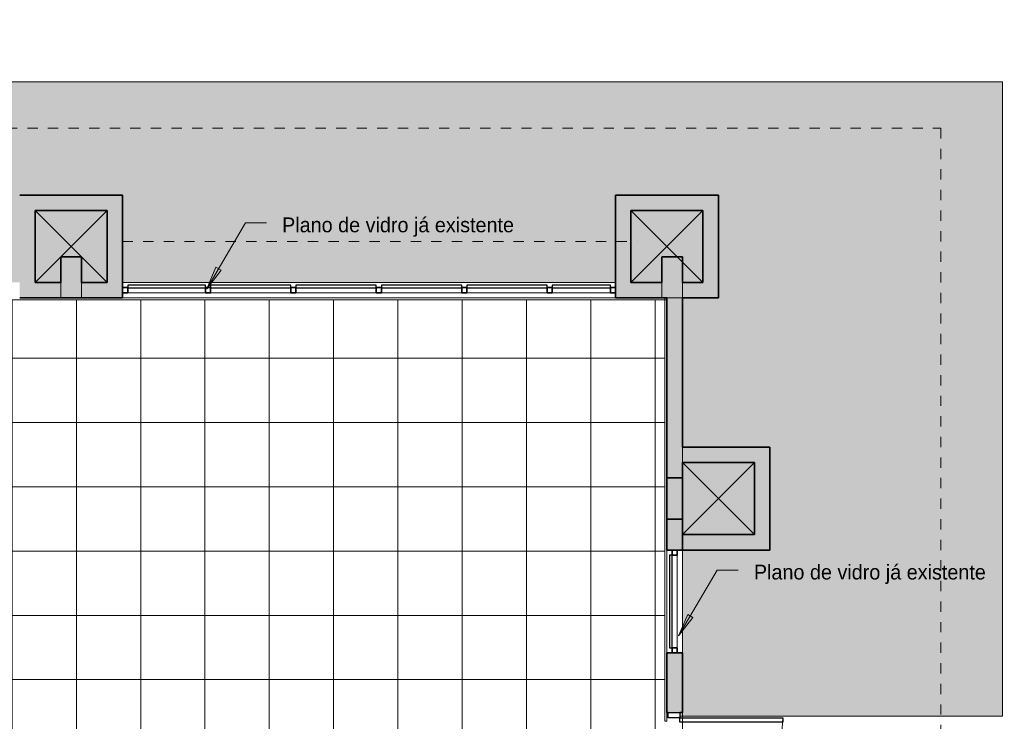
# Model space of a CAD drawing. Header units: metres. Extents: x -33 to 1508, y -379 to 284.
# Tile 169 of 186: x 16 to 26, y -3 to 4. Entities that reach past the tile are written whole.
import ezdxf

# ---------------------------------------------------------------- set-up
doc = ezdxf.new("R2010")
doc.units = ezdxf.units.M
doc.linetypes.add('Projeção', pattern=[0.003969, 0.002381, -0.001587])
for name, color, linetype, lineweight in [('A-DETL-THIN', 151, 'Continuous', 18), ('A-DOOR', 31, 'Continuous', 18), ('A-DOOR-FRAM', 31, 'Continuous', 25), ('A-FLOR', 192, 'Continuous', 18), ('A-FLOR-OVHD', 1, 'Projeção', 18), ('A-FLOR-PATT', 8, 'Continuous', 18), ('A-GLAZ-CURT', 52, 'Continuous', 18), ('A-GLAZ-CWMG', 51, 'Continuous', 18), ('A-WALL', 113, 'Continuous', 18), ('A-WALL-PATT', 111, 'Continuous', 35), ('G-ANNO-TEXT', 231, 'Continuous', 9)]:
    doc.layers.add(name, color=color, linetype=linetype, lineweight=lineweight)
doc.styles.add('Century Gothic', font='GOTHIC.TTF', dxfattribs={"height": 0.143711})

# ---------------------------------------------------------------- blocks, each defined once
blk = doc.blocks.new('Painel do sistema - Envidraçado-165820-1-PLANTA CONSTRUIR DEMOLIR')
at = {"layer": 'A-GLAZ-CURT', "lineweight": 25}
for p, q in [((0.3775, 0.0495), (-0.3775, 0.0495)), ((-0.3775, 0.0495), (-0.3775, 0.0245)), ((-0.3775, 0.0245), (0.3775, 0.0245)), ((0.3775, 0.0245), (0.3775, 0.0495))]:
    blk.add_line(p, q, dxfattribs=at)
blk = doc.blocks.new('Painel do sistema - Envidraçado-165823-1-PLANTA CONSTRUIR DEMOLIR')
at = {"layer": 'A-GLAZ-CURT', "lineweight": 25}
for p, q in [((0.39, 0.0495), (-0.39, 0.0495)), ((-0.39, 0.0495), (-0.39, 0.0245)), ((-0.39, 0.0245), (0.39, 0.0245)), ((0.39, 0.0245), (0.39, 0.0495))]:
    blk.add_line(p, q, dxfattribs=at)
blk = doc.blocks.new('Painel do sistema - Envidraçado-2051386-1-PLANTA CONSTRUIR DEMOLIR')
at = {"layer": 'A-GLAZ-CURT', "lineweight": 25}
for p, q in [((0.2825, 0.0495), (-0.2825, 0.0495)), ((-0.2825, 0.0495), (-0.2825, 0.0245)), ((-0.2825, 0.0245), (0.2825, 0.0245)), ((0.2825, 0.0245), (0.2825, 0.0495))]:
    blk.add_line(p, q, dxfattribs=at)
blk = doc.blocks.new('Montante retangular - 50 x 150 mm-165979-1-PLANTA CONSTRUIR DEMOLIR')
at = {"layer": 'A-GLAZ-CWMG', "lineweight": 35}
for p, q in [((-0.05, 0.025), (0, 0.025)), ((-0.05, -0.025), (-0.05, 0.025)), ((0, 0.025), (0, -0.025)), ((0, -0.025), (-0.05, -0.025))]:
    blk.add_line(p, q, dxfattribs=at)
blk = doc.blocks.new('Montante retangular - 50 x 150 mm-165977-1-PLANTA CONSTRUIR DEMOLIR')
at = {"layer": 'A-GLAZ-CWMG', "lineweight": 35}
for p, q in [((-0.025, 0.025), (0.025, 0.025)), ((-0.025, -0.025), (-0.025, 0.025)), ((0.025, 0.025), (0.025, -0.025)), ((0.025, -0.025), (-0.025, -0.025))]:
    blk.add_line(p, q, dxfattribs=at)
blk = doc.blocks.new('Montante retangular - 50 x 150 mm-165978-1-PLANTA CONSTRUIR DEMOLIR')
at = {"layer": 'A-GLAZ-CWMG', "lineweight": 35}
for p, q in [((0, 0.025), (-0.05, 0.025)), ((-0.05, 0.025), (-0.05, -0.025)), ((0, -0.025), (0, 0.025)), ((-0.05, -0.025), (0, -0.025))]:
    blk.add_line(p, q, dxfattribs=at)
blk = doc.blocks.new('Montante retangular - 50 x 150 mm-165958-1-PLANTA CONSTRUIR DEMOLIR')
at = {"layer": 'A-GLAZ-CWMG'}
blk.add_line((3.5477, -12.6146), (2.7677, -12.6146), dxfattribs=at)
blk = doc.blocks.new('Montante retangular - 50 x 150 mm-2051384-1-PLANTA CONSTRUIR DEMOLIR')
at = {"layer": 'A-GLAZ-CWMG'}
blk.add_line((22.1627, -12.6146), (21.5977, -12.6146), dxfattribs=at)
blk = doc.blocks.new('Montante retangular - 50 x 150 mm-165960-1-PLANTA CONSTRUIR DEMOLIR')
at = {"layer": 'A-GLAZ-CWMG'}
blk.add_line((0.2277, -12.6146), (-0.5273, -12.6146), dxfattribs=at)
blk = doc.blocks.new('Double_Aluminum_Door_with_Transom_6328 - 6_-0_ x 7_-0_ x 9_-0_H_-1802341-1-PLANTA CONSTRUIR DEMOLIR')
at = {"layer": 'A-DOOR', "color": 10, "lineweight": 25}
for p, q in [((-0.95555, -0.0496), (-1, -0.0496)), ((-1, -0.0496), (-1, -1.0496)), ((-0.95555, -1.0496), (-0.95555, -0.0496)), ((0.95555, -0.0496), (1, -0.0496)), ((0.95555, -1.0496), (0.95555, -0.0496)), ((1, -0.0496), (1, -1.0496)), ((-1, -1.0496), (-0.95555, -1.0496)), ((1, -1.0496), (0.95555, -1.0496))]:
    blk.add_line(p, q, dxfattribs=at)
at = {"layer": 'A-DOOR', "color": 1}
for centre, start, end in [((-1, -0.0496), 270, 0), ((1, -0.0496), 180, 270)]:
    blk.add_arc(centre, 1, start, end, dxfattribs=at)
at = {"layer": 'A-DOOR-FRAM', "color": 10}
for p, q in [((-1.0508, -0.0496), (-1.0508, 0.0647)), ((-1.0508, 0.0647), (-1, 0.0647)), ((-1, 0.0647), (-1, -0.0496)), ((1, -0.0496), (1, 0.0647)), ((1, 0.0647), (1.0508, 0.0647)), ((1.0508, 0.0647), (1.0508, -0.0496)), ((-1, -0.0496), (-1.0508, -0.0496)), ((1.0508, -0.0496), (1, -0.0496))]:
    blk.add_line(p, q, dxfattribs=at)
blk = doc.blocks.new('Montante retangular - 50 x 150 mm-966274-1-PLANTA CONSTRUIR DEMOLIR')
at = {"layer": 'A-GLAZ-CWMG', "lineweight": 35}
for p, q in [((0, 0.025), (-0.05, 0.025)), ((-0.05, 0.025), (-0.05, -0.025)), ((0, -0.025), (0, 0.025)), ((-0.05, -0.025), (0, -0.025))]:
    blk.add_line(p, q, dxfattribs=at)
blk = doc.blocks.new('Painel do sistema - Envidraçado-966464-1-PLANTA CONSTRUIR DEMOLIR')
at = {"layer": 'A-GLAZ-CURT', "lineweight": 25}
for p, q in [((0.45, 0.0495), (-0.45, 0.0495)), ((-0.45, 0.0495), (-0.45, 0.0245)), ((-0.45, 0.0245), (0.45, 0.0245)), ((0.45, 0.0245), (0.45, 0.0495))]:
    blk.add_line(p, q, dxfattribs=at)
blk = doc.blocks.new('Montante retangular - 50 x 150 mm-966276-1-PLANTA CONSTRUIR DEMOLIR')
at = {"layer": 'A-GLAZ-CWMG', "lineweight": 35}
for p, q in [((-0.05, 0.025), (0, 0.025)), ((-0.05, -0.025), (-0.05, 0.025)), ((0, 0.025), (0, -0.025)), ((0, -0.025), (-0.05, -0.025))]:
    blk.add_line(p, q, dxfattribs=at)
blk = doc.blocks.new('Montante retangular - 50 x 150 mm-966399-1-PLANTA CONSTRUIR DEMOLIR')
at = {"layer": 'A-GLAZ-CWMG'}
blk.add_line((22.8127, -1.2146), (22.8127, -2.1146), dxfattribs=at)

msp = doc.modelspace()

# ---------------------------------------------------------------- hatches: boundary and pattern name
at = {"layer": 'A-FLOR-PATT'}
h = msp.add_hatch(color=256, dxfattribs=at)
h.paths.add_polyline_path([(12.1195, -28.517), (25.9908, -28.517), (25.9908, -28.4807), (8.9697, -28.4807), (8.9697, -19.3089), (25.9908, -19.3089), (25.9908, -13.2646), (25.9727, -13.2646), (25.9727, -4.781), (22.7127, -4.781), (22.7127, -4.8454), (22.723, -4.8454), (22.723, -4.7946), (22.8373, -4.7946), (22.8373, -4.8454), (22.8627, -4.8454), (22.8627, -6.1646), (23.7127, -6.1646), (23.7127, -7.1646), (22.8862, -7.1649), (22.8627, -8.8734), (22.8627, -12.5146), (23.2127, -12.5146), (23.2127, -13.5146), (22.2127, -13.5146), (22.2127, -12.6646), (17.4227, -12.6646), (17.4227, -13.5146), (16.4227, -13.5146), (16.4227, -12.6646), (11.4227, -12.6646), (11.4227, -13.5146), (10.4227, -13.5146), (10.4227, -12.6646), (5.4227, -12.6646), (5.4227, -13.5146), (4.4227, -13.5146), (4.4227, -12.6646), (-0.5773, -12.6646), (-0.5773, -19.8146), (-0.0773, -19.8146), (-0.0773, -21.3146), (-1.6276, -21.3146), (-1.6276, -20.8146), (-6.4273, -20.8146), (-6.4273, -21.0199), (3.9602, -28.517), (11.8038, -28.517)], flags=0)
h.paths.add_polyline_path([(-32.8266, -28.517), (-31.3338, -28.517), (-32.8266, -27.4573)], flags=0)
h.paths.add_polyline_path([(-24.17, -21.3146), (-23.8773, -21.3146), (-23.8773, -20.3146), (-26.884, -20.3146), (-26.884, -12.7646), (-27.884, -12.7646), (-27.884, -13.2896), (-29.0273, -13.2896), (-29.0273, -11.7896), (-28.5123, -11.7896), (-28.5123, -1.5146), (-29.0273, -1.5146), (-29.0273, -0.0146), (-28.5123, -0.0146), (-28.5123, 4.3354), (-29.0273, 4.3354), (-29.0273, 5.8354), (-28.5273, 5.8354), (-28.5273, 10.8354), (-29.0273, 10.8354), (-29.0273, 11.8354), (-28.5273, 11.8354), (-28.5273, 16.8354), (-29.0273, 16.8354), (-29.0273, 17.8354), (-28.5273, 17.8354), (-28.5273, 22.8354), (-29.0273, 22.8354), (-29.0273, 23.8354), (-28.5273, 23.8354), (-28.5273, 29.0854), (-29.0273, 29.0854), (-29.0273, 30.0854), (-28.0273, 30.0854), (-28.0273, 29.2354), (-26.2119, 29.2354), (-26.2119, 31.8854), (-28.1773, 31.8854), (-28.1773, 31.8983), (-32.8266, 31.8983), (-32.8266, -16.332), (-26.884, -20.6878), (-26.7354, -20.7903), (-26.5752, -20.8877), (-26.4097, -20.9757), (-26.2395, -21.054), (-26.065, -21.1225), (-25.8868, -21.1808), (-25.7056, -21.2287), (-25.522, -21.2662), (-25.3365, -21.2931), (-25.1497, -21.3092), (-24.9624, -21.3146), (-24.64, -21.3146)], flags=0)
h.paths.add_polyline_path([(-23.6951, -21.1646), (-22.5273, -21.1646), (-22.5273, -20.3146), (-23.7273, -20.3146), (-23.7273, -21.1646)], flags=0)
h.paths.add_polyline_path([(-1.4776, -21.1646), (-0.2273, -21.1646), (-0.2273, -19.9646), (-0.5773, -19.9646), (-0.5773, -20.8146), (-1.4776, -20.8146), (-1.4776, -21.0199)], flags=0)
h.paths.add_polyline_path([(-6.9273, -16.7159), (-6.8273, -16.7159), (-6.8273, -16.5659), (-6.8773, -16.5659), (-6.8773, -16.7146), (-6.9273, -16.7146)], flags=0)
h.paths.add_polyline_path([(-5.9273, -16.7159), (-5.9273, -16.7146), (-5.9773, -16.7146), (-5.9773, -16.5659), (-6.0273, -16.5659), (-6.0273, -16.7159), (-5.9285, -16.7159)], flags=0)
h.paths.add_polyline_path([(-30.7711, -16.5245), (-30.7711, -14.5245), (-29.4711, -14.5245), (-29.4711, -16.5245)], flags=0)
h.paths.add_polyline_path([(-11.234, -16.5146), (-11.2273, -16.5146), (-11.2273, -15.0146), (-11.234, -15.0146), (-11.234, -16.5112)], flags=0)
h.paths.add_polyline_path([(-6.3673, -15.4146), (-6.2573, -15.4146), (-6.2573, -15.2646), (-6.3673, -15.2646), (-6.3673, -15.3946)], flags=0)
h.paths.add_polyline_path([(22.6927, -13.3646), (23.0627, -13.3646), (23.0627, -12.6646), (22.3627, -12.6646), (22.3627, -13.3646), (22.6889, -13.3646)], flags=0)
h.paths.add_polyline_path([(16.5727, -13.3646), (17.2727, -13.3646), (17.2727, -12.6646), (16.5727, -12.6646)], flags=0)
h.paths.add_polyline_path([(10.7227, -13.3646), (11.2727, -13.3646), (11.2727, -12.6646), (10.5727, -12.6646), (10.5727, -13.3646)], flags=0)
h.paths.add_polyline_path([(5.2727, -13.3646), (5.2727, -12.6646), (4.5727, -12.6646), (4.5727, -13.3646), (5.1227, -13.3646)], flags=0)
h.paths.add_polyline_path([(-28.3243, -13.1396), (-28.034, -13.1396), (-28.034, -12.7646), (-28.2123, -12.7646), (-28.2123, -12.7896), (-28.5123, -12.7896), (-28.5123, -11.9396), (-28.8773, -11.9396), (-28.8773, -13.1396), (-28.5123, -13.1396)], flags=0)
h.paths.add_polyline_path([(23.5627, -7.0146), (23.5627, -6.3146), (22.8627, -6.3146), (22.8627, -7.0146)], flags=0)
h.paths.add_polyline_path([(22.7127, -2.781), (22.723, -2.781), (22.723, -2.7438), (22.7127, -2.7438)], flags=0)
h.paths.add_polyline_path([(22.8373, -2.781), (25.9727, -2.781), (25.9727, 3.3854), (-0.2973, 3.3854), (-0.2973, 1.4354), (4.4227, 1.4354), (4.4227, 2.2854), (5.4227, 2.2854), (5.4227, 1.4354), (10.4227, 1.4354), (10.4233, 2.2854), (11.4227, 2.2854), (11.4227, 1.4354), (16.4227, 1.4354), (16.4227, 2.2854), (17.4227, 2.2854), (17.4227, 1.4354), (22.2127, 1.4354), (22.2127, 2.2854), (23.2127, 2.2854), (23.2127, 1.2854), (22.8627, 1.2854), (22.8627, -0.1646), (23.7127, -0.1646), (23.7127, -1.1646), (22.8627, -1.1646), (22.8627, -2.7438), (22.8373, -2.7438)], flags=0)
h.paths.add_polyline_path([(-6.5872, -1.8133), (-6.5873, -1.8132), (-7.9956, -0.538), (-8.5929, -1.1977), (-8.4888, -1.292), (-7.8915, -0.6323), (-6.5874, -1.8132)], flags=0)
h.paths.add_polyline_path([(-9.0023, -1.6499), (-9.0023, -1.6498), (-9.0024, -1.6498)], flags=0)
h.paths.add_polyline_path([(-28.8052, -1.3646), (-28.5123, -1.3646), (-28.5123, -0.1646), (-28.8773, -0.1646), (-28.8773, -1.3646)], flags=0)
h.paths.add_polyline_path([(-8.4499, -1.2484), (-8.5537, -1.1545), (-8.011, -0.555), (-7.9118, -0.6542), (-8.3529, -1.1413)], flags=0)
h.paths.add_polyline_path([(22.8627, -1.0146), (23.5627, -1.0146), (23.5627, -0.3146), (22.8627, -0.3146), (22.8627, -0.8646)], flags=0)
h.paths.add_polyline_path([(22.3627, 1.4354), (22.6627, 1.4354), (22.6627, 1.6854), (22.8627, 1.6854), (22.8627, 1.4354), (23.0627, 1.4354), (23.0627, 2.1354), (22.3627, 2.1354), (22.3627, 1.6854)], flags=0)
h.paths.add_polyline_path([(17.2727, 1.4354), (17.2727, 2.1354), (16.5727, 2.1354), (16.5727, 1.4354), (16.8227, 1.4354), (16.8227, 1.6854), (17.0227, 1.6854), (17.0227, 1.4354)], flags=0)
h.paths.add_polyline_path([(4.8227, 1.4354), (4.8227, 1.6854), (5.0227, 1.6854), (5.0227, 1.4354), (5.2727, 1.4354), (5.2727, 2.1354), (4.5727, 2.1354), (4.5727, 1.4354)], flags=0)
h.paths.add_polyline_path([(11.0227, 1.4354), (11.2727, 1.4354), (11.2727, 2.1354), (10.5727, 2.1354), (10.5727, 1.4354), (10.8227, 1.4354), (10.8227, 1.6854), (11.0227, 1.6854)], flags=0)
h.paths.add_polyline_path([(-28.8773, 4.4854), (-28.5123, 4.4854), (-28.5123, 4.9953), (-28.1773, 4.9953), (-28.1773, 5.6854), (-28.8773, 5.6854), (-28.8773, 4.6953)], flags=0)
h.paths.add_polyline_path([(-20.1273, 4.9953), (-19.3773, 4.9953), (-19.3773, 5.6854), (-20.1273, 5.6854), (-20.1273, 5.0006)], flags=0)
h.paths.add_polyline_path([(-5.0773, 5.2654), (-4.6273, 5.2654), (-4.6273, 5.2854), (-5.0773, 5.2854)], flags=0)
h.paths.add_polyline_path([(12.6058, 5.2754), (16.4227, 5.2754), (16.4227, 6.1854), (17.4227, 6.1854), (17.4227, 5.2754), (22.2127, 5.2754), (22.2127, 6.1854), (23.2127, 6.1854), (23.2127, 5.2754), (25.9908, 5.2754), (25.9908, 10.8354), (8.9889, 10.8354), (8.9889, 31.8983), (-1.5273, 31.8983), (-1.5273, 30.0854), (-0.6773, 30.0854), (-0.6773, 29.0854), (-1.5273, 29.0854), (-1.5273, 23.8354), (-0.6773, 23.8354), (-0.6773, 22.8354), (-1.5273, 22.8354), (-1.5273, 17.8354), (-0.6773, 17.8354), (-0.6773, 16.8354), (-1.5273, 16.8354), (-1.5273, 11.8354), (-0.6773, 11.8354), (-0.6773, 10.9754), (4.5227, 10.9754), (4.5227, 6.1854), (5.4227, 6.1854), (5.4227, 5.2754), (10.4227, 5.2754), (10.4227, 6.1854), (11.4227, 6.1854), (11.4227, 5.2754)], flags=0)
h.paths.add_polyline_path([(-2.3023, 5.2854), (-2.3023, 5.2854), (-3.4179, 5.2854)], flags=0)
h.paths.add_polyline_path([(22.5127, 5.3354), (23.0627, 5.3354), (23.0627, 6.0354), (22.3627, 6.0354), (22.3627, 5.3354)], flags=0)
h.paths.add_polyline_path([(17.1227, 5.3354), (17.2727, 5.3354), (17.2727, 6.0354), (16.5727, 6.0354), (16.5727, 5.3354), (16.7227, 5.3354)], flags=0)
h.paths.add_polyline_path([(4.7227, 5.3354), (5.2727, 5.3354), (5.2727, 6.0354), (4.5727, 6.0354), (4.5727, 5.3354)], flags=0)
h.paths.add_polyline_path([(11.1227, 5.3354), (11.2727, 5.3354), (11.2727, 6.0354), (10.5727, 6.0354), (10.5727, 5.3354), (10.7227, 5.3354)], flags=0)
h.paths.add_polyline_path([(-5.3273, 6.3354), (-3.4373, 6.3354), (-3.4373, 31.8854), (-8.1773, 31.8854), (-8.1773, 29.2354), (-5.4773, 29.2354), (-5.4773, 30.0854), (-4.4773, 30.0854), (-4.4773, 29.0854), (-5.3273, 29.0854), (-5.3273, 23.8354), (-4.4773, 23.8354), (-4.4773, 22.8354), (-5.3273, 22.8354), (-5.3273, 17.8354), (-4.4773, 17.8354), (-4.4773, 16.8354), (-5.3273, 16.8354), (-5.3273, 11.8354), (-4.4773, 11.8354), (-4.4773, 10.8354), (-5.3273, 10.8354), (-5.3273, 9.2425)], flags=0)
h.paths.add_polyline_path([(-1.5232, 10.9854), (-0.8273, 10.9854), (-0.8273, 11.6854), (-1.5273, 11.6854), (-1.5273, 10.9854)], flags=0)
h.paths.add_polyline_path([(-4.6273, 10.9854), (-4.6273, 11.6854), (-5.3273, 11.6854), (-5.3273, 11.4354), (-5.0773, 11.4354), (-5.0773, 11.2354), (-5.3273, 11.2354), (-5.3273, 10.9854), (-4.7648, 10.9854)], flags=0)
h.paths.add_polyline_path([(-28.8773, 10.9854), (-28.5273, 10.9854), (-28.5273, 11.6854), (-28.8773, 11.6854), (-28.8773, 11.1354)], flags=0)
h.paths.add_polyline_path([(-4.6273, 16.9854), (-4.6273, 17.6854), (-5.3273, 17.6854), (-5.3273, 16.9854)], flags=0)
h.paths.add_polyline_path([(-0.8273, 16.9854), (-0.8273, 17.6854), (-1.5273, 17.6854), (-1.5273, 16.9854)], flags=0)
h.paths.add_polyline_path([(-28.8773, 16.9854), (-28.5273, 16.9854), (-28.5273, 17.6854), (-28.8773, 17.6854), (-28.8773, 17.1354)], flags=0)
h.paths.add_polyline_path([(-5.3273, 22.9854), (-4.6273, 22.9854), (-4.6273, 23.6854), (-5.3273, 23.6854), (-5.3273, 23.2354)], flags=0)
h.paths.add_polyline_path([(-0.8273, 22.9854), (-0.8273, 23.6854), (-1.5273, 23.6854), (-1.5273, 22.9854)], flags=0)
h.paths.add_polyline_path([(-28.5273, 22.9854), (-28.5273, 23.6854), (-28.8773, 23.6854), (-28.8773, 22.9854)], flags=0)
h.paths.add_polyline_path([(-4.9277, 29.2354), (-4.6273, 29.2354), (-4.6273, 29.9354), (-5.3273, 29.9354), (-5.3273, 29.2354), (-5.1719, 29.2354)], flags=0)
h.paths.add_polyline_path([(-20.1273, 29.2354), (-19.4273, 29.2354), (-19.4273, 29.9354), (-20.1273, 29.9354)], flags=0)
h.paths.add_polyline_path([(-0.8273, 29.2354), (-0.8273, 29.9354), (-1.5273, 29.9354), (-1.5273, 29.2354)], flags=0)
h.paths.add_polyline_path([(-19.2773, 29.2354), (-12.6773, 29.2354), (-12.6773, 31.8854), (-23.2119, 31.8854), (-23.2119, 29.2354), (-20.2773, 29.2354), (-20.2773, 30.0854), (-19.2773, 30.0854), (-19.2773, 29.9354)], flags=0)
h.paths.add_polyline_path([(-28.5273, 29.2354), (-28.1773, 29.2354), (-28.1773, 29.9354), (-28.8773, 29.9354), (-28.8773, 29.2354)], flags=0)
h = msp.add_hatch(dxfattribs=at)
h.set_pattern_fill('FP_1', color=256, style=0, pattern_type=2)
h.set_pattern_definition([(270, (0.723, 8.2), (0.625, 4e-17), []), (0, (0.723, 8.2), (0, 0.625), [])])
h.paths.add_polyline_path([(4.5727, -12.5146), (22.6927, -12.5146), (22.6927, -4.6645), (22.7127, -4.6645), (22.7127, -2.8294), (22.6927, -2.8294), (22.6927, 1.2654), (-1.3173, 1.2654), (-1.3173, 1.5354), (-1.5471, 1.5354), (-2.126, 2.0679), (-2.484, 1.6787), (-2.5208, 1.7126), (-2.4869, 1.7494), (-2.505, 1.766), (-2.2147, 2.0815), (-2.1963, 2.0653), (-2.1628, 2.1017), (-2.2311, 2.1645), (-2.1295, 2.2749), (-1.4886, 1.6854), (-1.2973, 1.6854), (-1.2973, 5.1854), (-1.6773, 5.1854), (-1.6773, 5.2854), (-4.4773, 5.2854), (-4.4773, 5.1154), (-5.0773, 5.1154), (-5.0773, 4.8502), (-4.8582, 4.6552), (-4.9712, 4.5282), (-5.0358, 4.5857), (-5.0558, 4.5633), (-5.0375, 4.547), (-5.2932, 4.2596), (-5.3119, 4.2755), (-5.3448, 4.2385), (-5.3821, 4.2718), (-5.0732, 4.619), (-5.4973, 4.9964), (-5.4973, 29.0854), (-9.5575, 29.0854), (-9.5575, 29.0804), (-9.8815, 29.0804), (-9.8815, 29.0854), (-11.4073, 29.0854), (-11.4073, 29.0654), (-19.2773, 29.0654), (-19.2773, 24.0796), (-19.4273, 24.0796), (-19.4273, 29.0654), (-23.7673, 29.0654), (-23.7673, 29.0854), (-25.7073, 29.0854), (-25.7073, 29.0654), (-28.3673, 29.0654), (-28.3673, 29.0854), (-28.3773, 29.0854), (-28.3773, 5.8354), (-28.044, 5.8354), (-28.044, 5.8366), (-27.534, 5.8366), (-27.534, 5.1787), (-28.0273, 5.1787), (-28.0273, 4.9953), (-20.2973, 4.9953), (-20.2973, 5.8454), (-20.2773, 5.8454), (-20.2773, 5.8354), (-19.2273, 5.8354), (-19.2273, 5.8253), (-17.2832, 5.8253), (-15.2671, 7.8414), (-15.2671, 9.6057), (-12.9671, 9.6057), (-12.9671, 9.0902), (-9.688, 9.0902), (-9.688, 6.2402), (-9.888, 6.2402), (-9.888, 8.8902), (-12.9671, 8.8902), (-12.9671, 7.1266), (-12.9455, 7.1131), (-12.8384, 7.0316), (-12.7392, 6.9405), (-12.6487, 6.8408), (-12.5678, 6.7331), (-12.4945, 6.6132), (-12.4373, 6.4979), (-12.3888, 6.3723), (-12.9671, 5.794), (-12.9671, 2.5099), (-11.5938, 3.8832), (-11.4664, 3.8329), (-11.3483, 3.7734), (-11.2341, 3.7021), (-11.1269, 3.6205), (-11.0277, 3.5295), (-10.9372, 3.4298), (-10.8563, 3.3221), (-10.783, 3.2022), (-10.7258, 3.0869), (-10.6773, 2.9613), (-12.9671, 0.6715), (-12.9671, -0.8916), (-15.2671, -0.8916), (-15.2671, 3.494), (-15.4382, 3.3229), (-15.5688, 3.3742), (-15.6842, 3.4316), (-15.7996, 3.503), (-15.9062, 3.5833), (-16.0059, 3.6738), (-16.097, 3.7729), (-16.1785, 3.88), (-16.2499, 3.9941), (-16.3106, 4.1143), (-16.3601, 4.2395), (-15.2671, 5.3324), (-15.2671, 7.5586), (-17.0004, 5.8253), (-16.4273, 5.8253), (-16.4273, 5.6753), (-17.1504, 5.6753), (-17.5773, 5.2485), (-17.5773, 3.2996), (-16.7973, 3.2996), (-16.7973, 3.2253), (-16.0773, 3.2253), (-16.0773, -3.5388), (-14.6403, -3.5388), (-14.6403, -3.4835), (-14.2603, -3.4835), (-14.2603, -3.5388), (-14.1803, -3.5388), (-14.1803, -3.4835), (-13.8003, -3.4835), (-13.8003, -3.5388), (-13.6203, -3.5388), (-13.6203, -3.4835), (-13.2403, -3.4835), (-13.2403, -3.5388), (-13.1603, -3.5388), (-13.1603, -3.4835), (-12.7803, -3.4835), (-12.7803, -3.5388), (-12.3989, -3.5387), (-11.9537, -3.047), (-12.4725, -2.5772), (-9.9107, 0.252), (-10.9115, 1.1582), (-9.0714, 3.1905), (-6.4229, 3.1905), (-6.3168, 3.2966), (-6.2815, 3.2612), (-5.9602, 3.6223), (-5.9228, 3.589), (-5.9561, 3.5517), (-5.9378, 3.5354), (-6.1935, 3.248), (-6.2122, 3.2638), (-6.2451, 3.2269), (-6.2638, 3.2435), (-6.2107, 3.1905), (-6.3607, 3.0405), (-6.5304, 3.0405), (-6.4881, 2.9982), (-6.4853, 3.001), (-6.4761, 3.0003), (-6.4315, 2.9557), (-6.4386, 2.9487), (-6.4229, 2.9319), (-6.5001, 2.8546), (-5.9167, 2.2712), (-5.945, 2.243), (-6.5447, 2.8426), (-6.5517, 2.8355), (-6.597, 2.8808), (-6.597, 2.8893), (-6.5942, 2.8921), (-6.6229, 2.9208), (-6.6229, 2.8655), (-7.0229, 2.8655), (-7.0229, 3.0405), (-9.0048, 3.0405), (-9.6595, 2.3175), (-5.8047, -1.1722), (-6.2074, -1.617), (-4.7616, -2.9258), (-3.8609, -1.9312), (-3.8609, 0.1054), (-4.2628, 0.1054), (-4.2628, 0.5054), (-4.2217, 0.5054), (-4.2565, 0.5402), (-4.2494, 0.5473), (-4.849, 1.1469), (-4.8207, 1.1752), (-4.2374, 0.5919), (-4.1596, 0.6697), (-4.1433, 0.6534), (-4.1363, 0.6605), (-4.091, 0.6152), (-4.091, 0.6067), (-4.0938, 0.6039), (-3.9954, 0.5054), (-3.8609, 0.5054), (-3.8609, 0.3554), (-3.5615, 0.6548), (-3.5262, 0.6195), (-3.4931, 0.6555), (-3.5111, 0.6721), (-3.2208, 0.9877), (-3.2024, 0.9715), (-3.169, 1.0079), (-3.1322, 0.974), (-3.4901, 0.5849), (-3.5085, 0.6018), (-3.4555, 0.5488), (-3.7109, 0.2933), (-3.7109, -1.989), (-4.9192, -3.3232), (-4.9192, -3.3233), (-5.389, -3.8422), (-6.5009, -2.8354), (-9.0627, -5.6647), (-9.5075, -5.2623), (-9.9329, -5.7322), (-9.9329, -6.363), (-9.8527, -6.363), (-9.8527, -6.6603), (-9.9329, -6.6603), (-9.9329, -6.703), (-9.8527, -6.703), (-9.8527, -6.9817), (-9.9329, -6.9817), (-9.9329, -7.123), (-9.8527, -7.123), (-9.8527, -7.4203), (-9.9329, -7.4203), (-9.9329, -7.463), (-9.8527, -7.463), (-9.8527, -7.7417), (-9.9329, -7.7417), (-9.9329, -9.3646), (-3.1873, -9.3646), (-3.1873, -10.1946), (-3.0929, -10.1946), (-3.0929, -10.8646), (-1.1197, -10.8646), (-0.7273, -10.4722), (-0.7273, -9.7146), (-0.5773, -9.7146), (-0.5773, -10.3222), (1.2005, -8.5444), (-0.8993, -8.5444), (-2.3569, -10.0021), (-2.4876, -9.9508), (-2.6029, -9.8934), (-2.7174, -9.8226), (-2.825, -9.7417), (-2.9247, -9.6512), (-3.0157, -9.5521), (-3.0972, -9.445), (-3.1687, -9.3309), (-3.2294, -9.2107), (-3.2788, -9.0855), (-2.7377, -8.5444), (-7.2843, -8.5444), (-7.2843, -6.2444), (-5.5602, -6.2444), (-3.6414, -4.3257), (-3.5141, -4.376), (-3.3959, -4.4355), (-3.2817, -4.5068), (-3.1745, -4.5884), (-3.0753, -4.6794), (-2.9849, -4.7791), (-2.904, -4.8868), (-2.8306, -5.0067), (-2.7734, -5.122), (-2.7249, -5.2476), (-3.7218, -6.2444), (-0.4377, -6.2444), (-0.224, -6.0307), (-0.0966, -6.081), (0.0215, -6.1406), (0.1357, -6.2119), (0.1785, -6.2444), (2.522, -6.2444), (2.522, -3.2229), (-0.078, -3.2229), (-0.078, -3.0229), (2.6477, -3.0229), (2.6477, -6.2444), (3.213, -6.2444), (3.213, -8.5444), (1.4833, -8.5444), (-0.5773, -10.605), (-0.5773, -12.5146), (4.4227, -12.5146)], flags=0)
h.paths.add_polyline_path([(-3.1873, -12.5146), (-0.7273, -12.5146), (-0.7273, -10.755), (-1.0368, -11.0646), (-3.0929, -11.0646), (-3.0929, -11.8946), (-3.1873, -11.8946), (-3.1873, -12.4692)], flags=0)
h.paths.add_polyline_path([(-2.3735, -9.9433), (-0.9746, -8.5444), (-2.6666, -8.5444), (-3.221, -9.0988), (-3.1734, -9.2127), (-3.1161, -9.3221), (-3.0495, -9.426), (-2.9741, -9.5238), (-2.8905, -9.6147), (-2.7994, -9.6979), (-2.7013, -9.773), (-2.5971, -9.8392), (-2.4824, -9.8982)], flags=0)
h.paths.add_polyline_path([(-0.3666, -6.2444), (0.093, -6.2444), (0.0128, -6.1931), (-0.0987, -6.1351), (-0.2107, -6.0885), (-0.224, -6.1019)], flags=0)
h.paths.add_polyline_path([(-5.4891, -6.2444), (-3.7971, -6.2444), (-2.7836, -5.2309), (-2.8333, -5.1117), (-2.8911, -5.0014), (-2.9536, -4.9028), (-3.0286, -4.8047), (-3.1119, -4.7135), (-3.2028, -4.6299), (-3.3006, -4.5546), (-3.4046, -4.4881), (-3.5161, -4.43), (-3.6281, -4.3834), (-5.2559, -6.0113)], flags=0)
h.paths.add_polyline_path([(-0.2013, -5.1848), (-0.8139, -5.1848), (-0.8139, -4.8798), (-1.3063, -4.8798), (-1.3063, -4.8598), (-1.2863, -4.8598), (-1.2863, -4.3848), (-1.3063, -4.3848), (-1.3063, -4.3648), (-0.8139, -4.3648), (-0.8139, -3.9848), (0.0861, -3.9848), (0.0861, -5.1848)], flags=0)
h.paths.add_polyline_path([(-2.2139, -5.1848), (-2.2139, -3.9848), (-1.3139, -3.9848), (-1.3139, -5.1848), (-2.0393, -5.1848)], flags=0)
h.paths.add_polyline_path([(-8.4649, -4.8562), (-8.1091, -4.4633), (-8.1103, -4.4623), (-8.4656, -4.8547), (-8.4656, -4.8556)], flags=0)
h.paths.add_polyline_path([(-8.0756, -4.4263), (-7.7198, -4.0334), (-7.721, -4.0324), (-8.0763, -4.4248), (-8.0763, -4.4256)], flags=0)
h.paths.add_polyline_path([(-7.6858, -3.9959), (-7.3301, -3.603), (-7.3312, -3.6019), (-7.687, -3.9948)], flags=0)
h.paths.add_polyline_path([(-4.7619, -2.9258), (-6.2074, -1.6169), (-5.8047, -1.1722), (-4.3592, -2.4811), (-4.7618, -2.9257)], flags=0)
h.paths.add_polyline_path([(-11.4121, -2.1875), (-11.4123, -2.1865), (-11.651, -1.9694), (-11.2967, -1.5771), (-11.2978, -1.5771), (-11.6531, -1.9694), (-11.4123, -2.1874)], flags=0)
h.paths.add_polyline_path([(-6.5871, -1.8133), (-6.587, -1.8132), (-7.8843, -0.6386), (-7.8776, -0.6312), (-7.9888, -0.5305), (-7.9955, -0.538), (-8.5886, -0.001), (-8.5886, -0.001), (-6.5872, -1.8132)], flags=0)
h.paths.add_polyline_path([(-11.0228, -1.7576), (-11.023, -1.7566), (-11.2617, -1.5395), (-10.9074, -1.1471), (-10.9085, -1.1471), (-11.2638, -1.5395), (-11.023, -1.7575)], flags=0)
h.paths.add_polyline_path([(-1.1793, -1.5454), (-1.2941, -1.5454), (-1.2902, -1.5152), (-1.2789, -1.4869), (-1.2608, -1.4624), (-1.2371, -1.4433), (-1.2093, -1.4307), (-1.1793, -1.4255), (-1.1793, -1.5152)], flags=0)
h.paths.add_polyline_path([(-1.1793, -1.6653), (-1.1793, -1.5454), (-1.0541, -1.5454), (-1.0573, -1.5728), (-1.0666, -1.5988), (-1.0817, -1.622), (-1.1016, -1.6411), (-1.1254, -1.6551), (-1.1518, -1.6633)], flags=0)
h.paths.add_polyline_path([(-10.8729, -1.1101), (-10.5171, -0.7172), (-10.5183, -0.7162), (-10.874, -1.109)], flags=0)
h.paths.add_polyline_path([(-12.9671, 0.7468), (-10.736, 2.978), (-10.7857, 3.0972), (-10.8435, 3.2075), (-10.906, 3.3061), (-10.981, 3.4042), (-11.0642, 3.4954), (-11.1551, 3.579), (-11.253, 3.6543), (-11.357, 3.7208), (-11.4685, 3.7789), (-11.5805, 3.8255), (-12.9671, 2.4388), (-12.9671, 1.6906)], flags=0)
h.paths.add_polyline_path([(-4.7818, 1.1434), (-5.9486, 2.3101), (-5.9203, 2.3384), (-4.7536, 1.1717)], flags=0)
h.paths.add_polyline_path([(-18.4973, 3.2253), (-18.4973, 3.2996), (-17.7773, 3.2996), (-17.7773, 5.3313), (-17.4332, 5.6753), (-19.2273, 5.6753), (-19.2273, 3.2253)], flags=0)
h.paths.add_polyline_path([(-15.4548, 3.3817), (-15.2671, 3.5693), (-15.2671, 5.2613), (-16.3023, 4.2262), (-16.2547, 4.1122), (-16.1974, 4.0029), (-16.1308, 3.8989), (-16.0554, 3.8012), (-15.9718, 3.7103), (-15.8806, 3.6271), (-15.7826, 3.552), (-15.6784, 3.4858), (-15.5637, 3.4267)], flags=0)
h.paths.add_polyline_path([(-11.076, 4.1171), (-11.9129, 4.1171), (-11.9129, 5.0171), (-10.7166, 5.0171), (-10.7166, 4.1171), (-10.9998, 4.1171)], flags=0)
h.paths.add_polyline_path([(-11.0529, 5.0247), (-11.0729, 5.0247), (-11.0729, 5.0447), (-11.0773, 5.0447), (-11.0773, 5.0404), (-11.5873, 5.0404), (-11.5873, 5.5171), (-11.9129, 5.5171), (-11.9129, 6.4171), (-10.7166, 6.4171), (-10.7166, 5.5171), (-11.0529, 5.5171), (-11.0529, 5.0447)], flags=0)
h.paths.add_polyline_path([(-27.9378, 5.3387), (-27.684, 5.3387), (-27.684, 5.6787), (-28.0273, 5.6787), (-28.0273, 5.3387)], flags=0)
h.paths.add_polyline_path([(-12.9671, 5.8693), (-12.4475, 6.389), (-12.4971, 6.5082), (-12.555, 6.6185), (-12.6175, 6.7171), (-12.6925, 6.8152), (-12.7757, 6.9064), (-12.8666, 6.99), (-12.9671, 7.067), (-12.9671, 6.3723)], flags=0)
h.paths.add_polyline_path([(-19.3773, 6.0796), (-19.4273, 6.0796), (-19.4273, 10.8354), (-20.2773, 10.8354), (-20.2773, 11.8354), (-19.2773, 11.8354), (-19.2773, 6.0796)], flags=0)
h.paths.add_polyline_path([(-19.4273, 10.9854), (-19.4273, 11.6854), (-20.1273, 11.6854), (-20.1273, 10.9854)], flags=0)
h.paths.add_polyline_path([(-19.2773, 12.0796), (-19.4273, 12.0796), (-19.4273, 16.8354), (-20.2773, 16.8354), (-20.2773, 17.8354), (-19.2773, 17.8354), (-19.2773, 16.7945)], flags=0)
h.paths.add_polyline_path([(-20.1273, 16.9854), (-19.4273, 16.9854), (-19.4273, 17.6854), (-20.1273, 17.6854), (-20.1273, 17.0796)], flags=0)
h.paths.add_polyline_path([(-19.4273, 18.0796), (-19.4273, 22.8354), (-20.2773, 22.8354), (-20.2773, 23.8354), (-19.2773, 23.8354), (-19.2773, 18.0796)], flags=0)
h.paths.add_polyline_path([(-20.1273, 22.9854), (-19.4273, 22.9854), (-19.4273, 23.6854), (-20.1273, 23.6854), (-20.1273, 23.0796)], flags=0)
at = {"layer": 'A-WALL-PATT', "lineweight": 18}
for points in [[(16.5727, 1.4354), (16.5727, 2.2854), (16.4227, 2.2854), (16.4227, 1.4354)], [(16.5727, 2.1354), (17.4227, 2.1354), (17.4227, 2.2854), (16.5727, 2.2854)], [(22.3148, 1.4354), (22.3627, 1.4354), (22.3627, 2.2854), (22.2127, 2.2854), (22.2127, 1.4354)], [(23.2127, 2.1354), (23.2127, 2.2854), (22.3627, 2.2854), (22.3627, 2.1354), (23.0627, 2.1354)], [(17.4227, 1.2854), (17.4227, 2.1354), (17.2727, 2.1354), (17.2727, 1.2854)], [(23.2127, 1.4354), (23.2127, 2.1354), (23.0627, 2.1354), (23.0627, 1.4354)], [(16.8227, 1.2854), (17.0227, 1.2854), (17.0227, 1.6854), (16.8227, 1.6854), (16.8227, 1.4354)], [(22.7127, 1.2854), (22.8627, 1.2854), (22.8627, 1.6854), (22.6627, 1.6854), (22.6627, 1.2854), (22.6927, 1.2854)], [(16.5727, 1.2854), (16.8227, 1.2854), (16.8227, 1.4354), (16.4227, 1.4354), (16.4227, 1.2854)], [(17.2727, 1.2854), (17.2727, 1.4354), (17.0227, 1.4354), (17.0227, 1.2854)], [(22.2127, 1.2854), (22.6627, 1.2854), (22.6627, 1.4354), (22.2127, 1.4354)], [(23.2127, 1.2854), (23.2127, 1.4354), (22.8627, 1.4354), (22.8627, 1.2854), (23.0627, 1.2854)], [(22.7127, -0.3146), (22.8627, -0.3146), (22.8627, 1.2854), (22.7127, 1.2854), (22.7127, 1.2654)], [(23.5627, -0.3146), (23.5627, -0.1646), (22.8627, -0.1646), (22.8627, -0.3146)], [(23.5627, -1.0146), (23.7127, -1.0146), (23.7127, -0.1646), (23.5627, -0.1646), (23.5627, -0.3146)], [(22.8627, -1.1646), (22.8627, -0.3146), (22.7127, -0.3146), (22.7127, -1.1646)], [(23.5627, -1.1646), (23.7127, -1.1646), (23.7127, -1.0146), (22.8627, -1.0146), (22.8627, -1.1646)]]:
    msp.add_hatch(color=256, dxfattribs=at).paths.add_polyline_path(points, flags=0)
h = msp.add_hatch(color=256, dxfattribs=at)
h.paths.add_polyline_path([(22.723, -5.2646), (22.8627, -5.2646), (22.8627, -4.8454), (22.7127, -4.8454), (22.7127, -5.2646)], flags=0)
h.paths.add_polyline_path([(22.8373, -2.7438), (22.8627, -2.7438), (22.8627, -2.1646), (22.7127, -2.1646), (22.7127, -2.7438), (22.723, -2.7438)], flags=0)
at = {"layer": 'G-ANNO-TEXT'}
for points in [[(18.2406, 1.3748), (18.3804, 1.5536), (18.3293, 1.5837)], [(22.8256, -1.9997), (22.9654, -1.8209), (22.9143, -1.7908)]]:
    msp.add_hatch(color=50, dxfattribs=at).paths.add_polyline_path(points, flags=0)

# ---------------------------------------------------------------- linework, layer by layer
at = {"layer": 'A-DETL-THIN'}
for p, q in [((16.5727, 2.1354), (17.2727, 1.4354)), ((17.2727, 2.1354), (16.5727, 1.4354)), ((22.3627, 1.4354), (23.0627, 2.1354)), ((23.0627, 2.1354), (22.3627, 2.1354)), ((22.3627, 2.1354), (23.0627, 1.4354)), ((22.8627, -1.0146), (23.5627, -0.3146)), ((22.8627, -0.3146), (23.5627, -1.0146)), ((22.8627, -4.8454), (22.8627, -2.7438))]:
    msp.add_line(p, q, dxfattribs=at)
at = {"layer": 'A-FLOR'}
for p, q in [((-0.2973, 3.3854), (25.9727, 3.3854)), ((25.9727, 3.3854), (25.9727, -2.781)), ((22.723, -2.781), (22.7127, -2.781)), ((25.9727, -2.781), (22.8373, -2.781))]:
    msp.add_line(p, q, dxfattribs=at)
at = {"layer": 'A-FLOR-OVHD'}
for p, q in [((-1.1023, 2.9354), (25.3727, 2.9354)), ((25.3727, 2.9354), (25.3727, -13.2646)), ((17.4227, 1.8354), (22.4227, 1.8354))]:
    msp.add_line(p, q, dxfattribs=at)
at = {"layer": 'A-WALL', "color": 250, "lineweight": 35}
for p, q in [((17.4227, 2.2854), (16.4227, 2.2854)), ((17.4227, 1.2854), (17.4227, 2.2854)), ((22.2127, 2.2854), (22.2127, 1.2854)), ((23.2127, 2.2854), (22.2127, 2.2854)), ((23.2127, 1.2854), (23.2127, 2.2854)), ((16.5727, 1.4354), (16.5727, 2.1354)), ((16.5727, 2.1354), (17.2727, 2.1354)), ((17.2727, 2.1354), (17.2727, 1.4354)), ((22.3627, 1.4354), (22.3627, 2.1354)), ((22.3627, 2.1354), (23.0627, 2.1354)), ((23.0627, 2.1354), (23.0627, 1.4354)), ((17.0227, 1.6854), (16.8227, 1.6854)), ((16.8227, 1.6854), (16.8227, 1.4354)), ((17.0227, 1.4354), (17.0227, 1.6854)), ((22.6627, 1.6854), (22.6627, 1.4354)), ((22.8627, 1.6854), (22.6627, 1.6854)), ((22.8627, 1.4354), (22.8627, 1.6854)), ((16.8227, 1.4354), (16.5727, 1.4354)), ((17.2727, 1.4354), (17.0227, 1.4354)), ((22.6627, 1.4354), (22.3627, 1.4354)), ((23.0627, 1.4354), (22.8627, 1.4354)), ((16.4227, 1.2854), (17.4227, 1.2854)), ((22.2127, 1.2854), (22.7127, 1.2854)), ((22.7127, 1.2854), (22.7127, -1.1646)), ((22.8627, 1.2854), (23.2127, 1.2854)), ((22.8627, -0.1646), (22.8627, 1.2854)), ((23.7127, -0.1646), (22.8627, -0.1646)), ((23.7127, -1.1646), (23.7127, -0.1646)), ((22.8627, -0.3146), (22.8627, -1.1646)), ((22.8627, -0.3146), (23.5627, -0.3146)), ((23.5627, -0.3146), (23.5627, -1.0146)), ((22.8627, -0.4646), (22.7127, -0.4646)), ((22.7127, -0.8646), (22.8627, -0.8646)), ((23.5627, -1.0146), (22.8627, -1.0146)), ((22.7127, -1.1646), (23.7127, -1.1646)), ((22.7127, -2.1646), (22.7127, -2.7438)), ((22.8627, -2.1646), (22.7127, -2.1646)), ((22.8627, -2.7438), (22.8627, -2.1646)), ((22.7127, -2.7438), (22.723, -2.7438)), ((22.8373, -2.7438), (22.8627, -2.7438))]:
    msp.add_line(p, q, dxfattribs=at)
at = {"layer": 'A-WALL'}
for p, q in [((16.8227, 1.2854), (16.8227, 1.4354)), ((17.0227, 1.4354), (17.0227, 1.2854)), ((17.4227, 1.4354), (22.2127, 1.4354)), ((22.6627, 1.2854), (22.6627, 1.4354)), ((22.8627, 1.4354), (22.8627, 1.2854)), ((22.7127, 1.2654), (-1.3173, 1.2654)), ((22.2127, 1.2854), (17.4227, 1.2854)), ((22.6927, -2.8294), (22.6927, 1.2854)), ((22.8627, 1.2854), (22.7127, 1.2854)), ((22.8627, -0.1646), (22.8627, -0.3146)), ((22.7127, -1.1646), (22.7127, -2.1646)), ((22.8627, -1.1646), (22.8627, -2.1646)), ((22.7127, -2.7438), (22.7127, -2.8294)), ((22.7127, -2.8294), (22.6927, -2.8294))]:
    msp.add_line(p, q, dxfattribs=at)
at = {"layer": 'G-ANNO-TEXT', "color": 50}
for p, q in [((18.2406, 1.3748), (18.6171, 2.0138)), ((18.6171, 2.0138), (18.8199, 2.0138)), ((18.3293, 1.5837), (18.2406, 1.3748)), ((18.2406, 1.3748), (18.3804, 1.5536)), ((18.3804, 1.5536), (18.3293, 1.5837)), ((22.8256, -1.9997), (23.2021, -1.3607)), ((23.2021, -1.3607), (23.4049, -1.3607)), ((22.9143, -1.7908), (22.8256, -1.9997)), ((22.9654, -1.8209), (22.9143, -1.7908)), ((22.8256, -1.9997), (22.9654, -1.8209))]:
    msp.add_line(p, q, dxfattribs=at)

# ---------------------------------------------------------------- block references
at = {"layer": 'A-DOOR', "color": 1, "rotation": 89.9999999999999}
msp.add_blockref('Double_Aluminum_Door_with_Transom_6328 - 6_-0_ x 7_-0_ x 9_-0_H_-1802341-1-PLANTA CONSTRUIR DEMOLIR', (22.7877, -3.7946), dxfattribs=at)
at = {"layer": 'A-GLAZ-CURT'}
for name, p in [('Painel do sistema - Envidraçado-165820-1-PLANTA CONSTRUIR DEMOLIR', (17.8502, 1.3604)), ('Painel do sistema - Envidraçado-165823-1-PLANTA CONSTRUIR DEMOLIR', (18.6677, 1.3604)), ('Painel do sistema - Envidraçado-165823-1-PLANTA CONSTRUIR DEMOLIR', (19.4977, 1.3604)), ('Painel do sistema - Envidraçado-165823-1-PLANTA CONSTRUIR DEMOLIR', (20.3277, 1.3604)), ('Painel do sistema - Envidraçado-165823-1-PLANTA CONSTRUIR DEMOLIR', (21.1577, 1.3604)), ('Painel do sistema - Envidraçado-2051386-1-PLANTA CONSTRUIR DEMOLIR', (21.8802, 1.3604))]:
    msp.add_blockref(name, p, dxfattribs=at)
at = {"layer": 'A-GLAZ-CURT', "rotation": 89.99999999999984}
msp.add_blockref('Painel do sistema - Envidraçado-966464-1-PLANTA CONSTRUIR DEMOLIR', (22.7877, -1.6646), dxfattribs=at)
at = {"layer": 'A-GLAZ-CWMG'}
for name, p, rotation in [('Montante retangular - 50 x 150 mm-165978-1-PLANTA CONSTRUIR DEMOLIR', (17.4227, 1.3604), 180), ('Montante retangular - 50 x 150 mm-966274-1-PLANTA CONSTRUIR DEMOLIR', (22.7877, -2.1646), 269.9999999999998)]:
    msp.add_blockref(name, p, dxfattribs=dict(at, rotation=rotation))
at = {"layer": 'A-GLAZ-CWMG', "extrusion": (0, 0, -1)}
for name, p, rotation in [('Montante retangular - 50 x 150 mm-165977-1-PLANTA CONSTRUIR DEMOLIR', (-18.2527, 1.3604), 180), ('Montante retangular - 50 x 150 mm-165977-1-PLANTA CONSTRUIR DEMOLIR', (-19.0827, 1.3604), 180), ('Montante retangular - 50 x 150 mm-165977-1-PLANTA CONSTRUIR DEMOLIR', (-19.9127, 1.3604), 180), ('Montante retangular - 50 x 150 mm-165977-1-PLANTA CONSTRUIR DEMOLIR', (-20.7427, 1.3604), 180), ('Montante retangular - 50 x 150 mm-165977-1-PLANTA CONSTRUIR DEMOLIR', (-21.5727, 1.3604), 180), ('Montante retangular - 50 x 150 mm-165979-1-PLANTA CONSTRUIR DEMOLIR', (-22.2127, 1.3604), 180), ('Montante retangular - 50 x 150 mm-966276-1-PLANTA CONSTRUIR DEMOLIR', (-22.7877, -1.1646), 90.00000000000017)]:
    msp.add_blockref(name, p, dxfattribs=dict(at, rotation=rotation))
at = {"layer": 'A-GLAZ-CWMG'}
for name, p in [('Montante retangular - 50 x 150 mm-165960-1-PLANTA CONSTRUIR DEMOLIR', (18, 13.95)), ('Montante retangular - 50 x 150 mm-165958-1-PLANTA CONSTRUIR DEMOLIR', (15.51, 13.95)), ('Montante retangular - 50 x 150 mm-165958-1-PLANTA CONSTRUIR DEMOLIR', (16.34, 13.95)), ('Montante retangular - 50 x 150 mm-165958-1-PLANTA CONSTRUIR DEMOLIR', (17.17, 13.95)), ('Montante retangular - 50 x 150 mm-165958-1-PLANTA CONSTRUIR DEMOLIR', (18, 13.95)), ('Montante retangular - 50 x 150 mm-2051384-1-PLANTA CONSTRUIR DEMOLIR', (0, 13.95)), ('Montante retangular - 50 x 150 mm-966399-1-PLANTA CONSTRUIR DEMOLIR', (0, 0))]:
    msp.add_blockref(name, p, dxfattribs=at)

# ---------------------------------------------------------------- texts
at = {"layer": 'G-ANNO-TEXT', "color": 7, "char_height": 0.143711, "width": 3.0096, "attachment_point": 1, "line_spacing_factor": 0.984117, "style": 'Century Gothic'}
for insert in [(18.9723, 2.0672), (23.5573, -1.3073)]:
    msp.add_mtext('Plano de vidro já existente', dxfattribs=dict(at, insert=insert))

doc.saveas('drawing.dxf')
